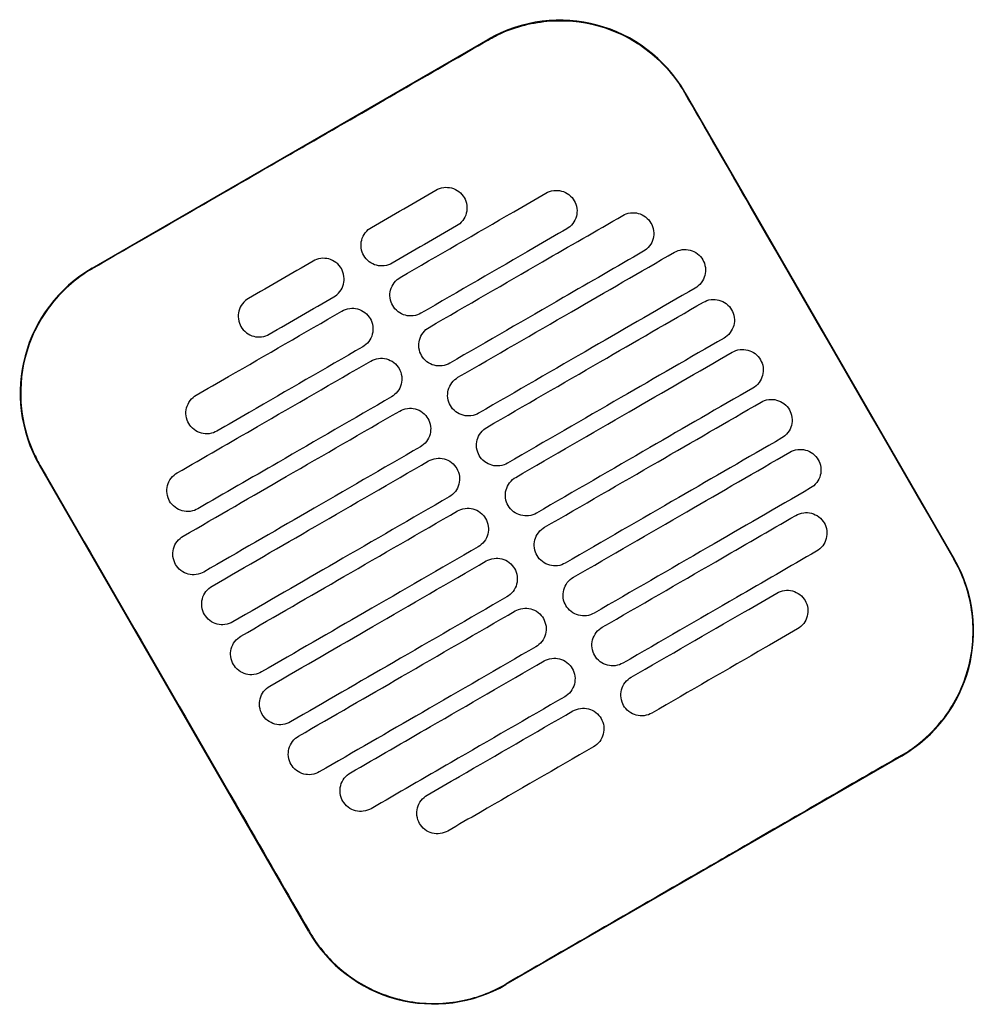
# Model space of a CAD drawing. Header units: metres. Extents: x 15.7 to 54.8, y -39.7 to 1.1.
# Tile 172 of 256: x 47.806 to 48.004, y -38.118 to -37.913. Entities that reach past the tile are written whole.
import ezdxf

# ---------------------------------------------------------------- set-up
doc = ezdxf.new("R2010")
doc.units = ezdxf.units.M
doc.header["$MEASUREMENT"] = 0
doc.layers.add('2D', color=252, linetype='Continuous')

# ---------------------------------------------------------------- blocks, each defined once
blk = doc.blocks.new('2D_QYOS_450')
at = {"layer": '2D'}
for p, q in [((0.50145, -1.16528), (0.58371, -1.11776)), ((0.6247, -1.12873), (0.68072, -1.22571)), ((0.54651, -1.30325), (0.49048, -1.20626)), ((0.66975, -1.2667), (0.58749, -1.31422))]:
    blk.add_line(p, q, dxfattribs=at)
for centre, start, end in [((0.59872, -1.14374), 30.0135, 120.0135), ((0.51646, -1.19126), 120.0135, 210.0135), ((0.65474, -1.24072), 300.0135, 30.0135), ((0.57248, -1.28824), 210.0135, 300.0135)]:
    blk.add_arc(centre, 0.03, start, end, dxfattribs=at)
for points, knots in [([(0.58377, -1.11786), (0.58443, -1.11748), (0.5851, -1.11712), (0.589, -1.11525), (0.59245, -1.11429), (0.59959, -1.11364), (0.60321, -1.11396), (0.61053, -1.11599), (0.61413, -1.11781), (0.62022, -1.12263), (0.62272, -1.12552), (0.6246, -1.12879)], [-8.20809, -8.20809, -8.20809, -8.20809, -7.978943, -7.978943, -6.912231, -6.912231, -5.830065, -5.830065, -4.632711, -4.632711, -3.498654, -3.498654, -3.498654, -3.498654]), ([(0.54264, -1.14163), (0.54427, -1.14069), (0.54589, -1.13975), (0.5614, -1.13079), (0.57279, -1.1242), (0.58377, -1.11786)], [-12.071476, -12.071476, -12.071476, -12.071476, -11.509189, -11.509189, -6.696301, -6.696301, -6.696301, -6.696301]), ([(0.6246, -1.12879), (0.62916, -1.13668), (0.63389, -1.14488), (0.65254, -1.17718), (0.66658, -1.20148), (0.68063, -1.22577)], [-3.18138, -3.18138, -3.18138, -3.18138, -2.673929, -2.673929, -1.133377, -1.133377, -1.133377, -1.133377]), ([(0.5655, -1.1672), (0.57337, -1.16266), (0.58123, -1.15811), (0.59134, -1.15228), (0.59358, -1.15098), (0.59581, -1.14969)], [0.699452, 0.699452, 0.699452, 0.699452, 3.425217, 3.425217, 4.200582, 4.200582, 4.200582, 4.200582]), ([(0.57293, -1.14905), (0.57335, -1.14881), (0.5739, -1.14859), (0.57508, -1.14844), (0.57563, -1.14848), (0.57671, -1.14876), (0.57723, -1.14901), (0.57819, -1.14974), (0.57855, -1.1502), (0.5788, -1.15063)], [-0.5513269, -0.5513269, -0.5513269, -0.5513269, -0.4030891, -0.4030891, -0.2776846, -0.2776846, -0.1471626, -0.1471626, 0, 0, 0, 0]), ([(0.59581, -1.14969), (0.59624, -1.14945), (0.59679, -1.14923), (0.59797, -1.14908), (0.59852, -1.14912), (0.5996, -1.1494), (0.60011, -1.14965), (0.60107, -1.15038), (0.60144, -1.15084), (0.60168, -1.15127)], [-0.5513875, -0.5513875, -0.5513875, -0.5513875, -0.4031047, -0.4031047, -0.2776919, -0.2776919, -0.1471638, -0.1471638, 0, 0, 0, 0]), ([(0.5788, -1.15063), (0.57904, -1.15105), (0.57926, -1.1516), (0.57941, -1.15279), (0.57937, -1.15334), (0.57909, -1.15442), (0.57884, -1.15494), (0.57811, -1.15589), (0.57765, -1.15625), (0.57723, -1.1565)], [-0.5553938, -0.5553938, -0.5553938, -0.5553938, -0.4045733, -0.4045733, -0.2782728, -0.2782728, -0.147221, -0.147221, 0, 0, 0, 0]), ([(0.60168, -1.15127), (0.60193, -1.15169), (0.60215, -1.15224), (0.6023, -1.15343), (0.60226, -1.15398), (0.60198, -1.15506), (0.60173, -1.15557), (0.601, -1.15653), (0.60054, -1.15689), (0.60012, -1.15714)], [-0.5553353, -0.5553353, -0.5553353, -0.5553353, -0.4045593, -0.4045593, -0.278267, -0.278267, -0.1472205, -0.1472205, 0, 0, 0, 0]), ([(0.5715, -1.17759), (0.57937, -1.17305), (0.58724, -1.1685), (0.60066, -1.16075), (0.60622, -1.15754), (0.61177, -1.15433)], [0.699452, 0.699452, 0.699452, 0.699452, 3.42526, 3.42526, 5.350619, 5.350619, 5.350619, 5.350619]), ([(0.61177, -1.15433), (0.6122, -1.15408), (0.61275, -1.15387), (0.61393, -1.15372), (0.61448, -1.15375), (0.61556, -1.15404), (0.61607, -1.15429), (0.61703, -1.15502), (0.6174, -1.15548), (0.61764, -1.1559)], [-0.5514248, -0.5514248, -0.5514248, -0.5514248, -0.4031161, -0.4031161, -0.2776965, -0.2776965, -0.1471644, -0.1471644, 0, 0, 0, 0]), ([(0.61764, -1.1559), (0.61789, -1.15633), (0.61811, -1.15688), (0.61826, -1.15807), (0.61822, -1.15862), (0.61794, -1.15969), (0.61769, -1.16021), (0.61696, -1.16117), (0.6165, -1.16153), (0.61608, -1.16178)], [-0.5553003, -0.5553003, -0.5553003, -0.5553003, -0.4045497, -0.4045497, -0.2782639, -0.2782639, -0.1472208, -0.1472208, 0, 0, 0, 0]), ([(0.55793, -1.16268), (0.55768, -1.16226), (0.55746, -1.16171), (0.55731, -1.16052), (0.55735, -1.15997), (0.55763, -1.15889), (0.55788, -1.15838), (0.55861, -1.15742), (0.55907, -1.15706), (0.5595, -1.15681)], [-0.5554178, -0.5554178, -0.5554178, -0.5554178, -0.4045751, -0.4045751, -0.2782741, -0.2782741, -0.1472211, -0.1472211, 0, 0, 0, 0]), ([(0.60012, -1.15714), (0.59788, -1.15843), (0.59564, -1.15972), (0.58553, -1.16556), (0.57767, -1.17011), (0.5698, -1.17465)], [2.649916, 2.649916, 2.649916, 2.649916, 3.425249, 3.425249, 6.151046, 6.151046, 6.151046, 6.151046]), ([(0.61608, -1.16178), (0.61052, -1.16499), (0.60496, -1.1682), (0.59154, -1.17595), (0.58367, -1.1805), (0.5758, -1.18504)], [1.499949, 1.499949, 1.499949, 1.499949, 3.425284, 3.425284, 6.151116, 6.151116, 6.151116, 6.151116]), ([(0.5775, -1.18798), (0.58537, -1.18344), (0.59324, -1.1789), (0.60825, -1.17022), (0.61539, -1.1661), (0.62254, -1.16197)], [0.699452, 0.699452, 0.699452, 0.699452, 3.425292, 3.425292, 5.900643, 5.900643, 5.900643, 5.900643]), ([(0.62254, -1.16197), (0.62296, -1.16172), (0.62351, -1.16151), (0.62469, -1.16136), (0.62525, -1.16139), (0.62632, -1.16168), (0.62684, -1.16193), (0.6278, -1.16266), (0.62816, -1.16312), (0.62841, -1.16354)], [-0.5514378, -0.5514378, -0.5514378, -0.5514378, -0.4031217, -0.4031217, -0.2776979, -0.2776979, -0.1471642, -0.1471642, 0, 0, 0, 0]), ([(0.55325, -1.16538), (0.55301, -1.16496), (0.55264, -1.1645), (0.55168, -1.16377), (0.55116, -1.16352), (0.55009, -1.16324), (0.54953, -1.1632), (0.54835, -1.16335), (0.54781, -1.16357), (0.54738, -1.16381)], [0, 0, 0, 0, 0.1471605, 0.1471605, 0.2776781, 0.2776781, 0.4030803, 0.4030803, 0.5512777, 0.5512777, 0.5512777, 0.5512777]), ([(0.5638, -1.16426), (0.56337, -1.1645), (0.56283, -1.16472), (0.56164, -1.16487), (0.56109, -1.16483), (0.56002, -1.16455), (0.5595, -1.1643), (0.55854, -1.16357), (0.55817, -1.16311), (0.55793, -1.16268)], [-0.5512937, -0.5512937, -0.5512937, -0.5512937, -0.403082, -0.403082, -0.27768, -0.27768, -0.1471612, -0.1471612, 0, 0, 0, 0]), ([(0.62841, -1.16354), (0.62865, -1.16397), (0.62887, -1.16452), (0.62902, -1.16571), (0.62898, -1.16626), (0.6287, -1.16733), (0.62845, -1.16785), (0.62772, -1.16881), (0.62727, -1.16917), (0.62684, -1.16942)], [-0.5552876, -0.5552876, -0.5552876, -0.5552876, -0.4045446, -0.4045446, -0.2782629, -0.2782629, -0.1472212, -0.1472212, 0, 0, 0, 0]), ([(0.50151, -1.16538), (0.50145, -1.16541), (0.50139, -1.16544), (0.49792, -1.16748), (0.49494, -1.17014), (0.49019, -1.17646), (0.48846, -1.18006), (0.4866, -1.18736), (0.48635, -1.19097), (0.48707, -1.19749), (0.48784, -1.20037), (0.48947, -1.20416), (0.49, -1.2052), (0.49058, -1.20621)], [8.273299, 8.273299, 8.273299, 8.273299, 8.293543, 8.293543, 9.48086, 9.48086, 10.665623, 10.665623, 11.74288, 11.74288, 12.632334, 12.632334, 12.981673, 12.981673, 12.981673, 12.981673]), ([(0.55168, -1.17126), (0.55211, -1.17101), (0.55257, -1.17065), (0.55329, -1.16969), (0.55355, -1.16917), (0.55383, -1.1681), (0.55386, -1.16755), (0.55372, -1.16636), (0.5535, -1.16581), (0.55325, -1.16538)], [0, 0, 0, 0, 0.1472222, 0.1472222, 0.2782773, 0.2782773, 0.4045795, 0.4045795, 0.5554397, 0.5554397, 0.5554397, 0.5554397]), ([(0.56393, -1.17307), (0.56369, -1.17265), (0.56347, -1.1721), (0.56332, -1.17091), (0.56335, -1.17036), (0.56364, -1.16929), (0.56389, -1.16877), (0.56462, -1.16781), (0.56507, -1.16745), (0.5655, -1.1672)], [-0.5553983, -0.5553983, -0.5553983, -0.5553983, -0.4045681, -0.4045681, -0.278271, -0.278271, -0.1472202, -0.1472202, 0, 0, 0, 0]), ([(0.62684, -1.16942), (0.6197, -1.17354), (0.61255, -1.17767), (0.59754, -1.18634), (0.58967, -1.19089), (0.5818, -1.19543)], [0.949973, 0.949973, 0.949973, 0.949973, 3.425307, 3.425307, 6.151164, 6.151164, 6.151164, 6.151164]), ([(0.53395, -1.17157), (0.53353, -1.17181), (0.53307, -1.17218), (0.53234, -1.17313), (0.53209, -1.17365), (0.53181, -1.17472), (0.53177, -1.17528), (0.53192, -1.17647), (0.53214, -1.17702), (0.53238, -1.17744)], [0, 0, 0, 0, 0.147223, 0.147223, 0.2782783, 0.2782783, 0.4045781, 0.4045781, 0.5554474, 0.5554474, 0.5554474, 0.5554474]), ([(0.58351, -1.19838), (0.59137, -1.19383), (0.59924, -1.18929), (0.61425, -1.18061), (0.6214, -1.17649), (0.62854, -1.17236)], [0.699452, 0.699452, 0.699452, 0.699452, 3.425313, 3.425313, 5.900643, 5.900643, 5.900643, 5.900643]), ([(0.62854, -1.17236), (0.62896, -1.17212), (0.62951, -1.1719), (0.63069, -1.17175), (0.63125, -1.17179), (0.63232, -1.17207), (0.63284, -1.17232), (0.6338, -1.17305), (0.63417, -1.17351), (0.63441, -1.17393)], [-0.5514274, -0.5514274, -0.5514274, -0.5514274, -0.4031209, -0.4031209, -0.2776962, -0.2776962, -0.1471634, -0.1471634, 0, 0, 0, 0]), ([(0.52307, -1.19171), (0.52531, -1.19042), (0.52754, -1.18913), (0.53765, -1.18329), (0.54552, -1.17875), (0.55338, -1.1742)], [2.649852, 2.649852, 2.649852, 2.649852, 3.425217, 3.425217, 6.150983, 6.150983, 6.150983, 6.150983]), ([(0.55338, -1.1742), (0.55381, -1.17396), (0.55436, -1.17374), (0.55554, -1.17359), (0.55609, -1.17363), (0.55717, -1.17391), (0.55768, -1.17416), (0.55864, -1.17489), (0.55901, -1.17535), (0.55925, -1.17578)], [-0.5512944, -0.5512944, -0.5512944, -0.5512944, -0.4030833, -0.4030833, -0.2776787, -0.2776787, -0.1471599, -0.1471599, 0, 0, 0, 0]), ([(0.5698, -1.17465), (0.56938, -1.17489), (0.56883, -1.17511), (0.56765, -1.17526), (0.56709, -1.17522), (0.56602, -1.17494), (0.5655, -1.17469), (0.56454, -1.17396), (0.56418, -1.1735), (0.56393, -1.17307)], [-0.5513071, -0.5513071, -0.5513071, -0.5513071, -0.4030846, -0.4030846, -0.2776802, -0.2776802, -0.1471604, -0.1471604, 0, 0, 0, 0]), ([(0.63441, -1.17393), (0.63466, -1.17436), (0.63488, -1.17491), (0.63502, -1.1761), (0.63499, -1.17665), (0.63471, -1.17772), (0.63445, -1.17824), (0.63373, -1.1792), (0.63327, -1.17956), (0.63284, -1.17981)], [-0.5552953, -0.5552953, -0.5552953, -0.5552953, -0.4045437, -0.4045437, -0.2782634, -0.2782634, -0.1472215, -0.1472215, 0, 0, 0, 0]), ([(0.55925, -1.17578), (0.5595, -1.1762), (0.55972, -1.17675), (0.55987, -1.17794), (0.55983, -1.17849), (0.55955, -1.17957), (0.5593, -1.18008), (0.55857, -1.18104), (0.55811, -1.1814), (0.55769, -1.18165)], [-0.5554159, -0.5554159, -0.5554159, -0.5554159, -0.4045716, -0.4045716, -0.2782736, -0.2782736, -0.1472211, -0.1472211, 0, 0, 0, 0]), ([(0.53238, -1.17744), (0.53263, -1.17786), (0.53299, -1.17832), (0.53395, -1.17906), (0.53447, -1.17931), (0.53555, -1.17959), (0.5361, -1.17963), (0.53728, -1.17948), (0.53783, -1.17926), (0.53825, -1.17902)], [0, 0, 0, 0, 0.1471602, 0.1471602, 0.2776775, 0.2776775, 0.4030818, 0.4030818, 0.5512681, 0.5512681, 0.5512681, 0.5512681]), ([(0.56993, -1.18347), (0.56969, -1.18304), (0.56947, -1.18249), (0.56932, -1.1813), (0.56936, -1.18075), (0.56964, -1.17968), (0.56989, -1.17916), (0.57062, -1.1782), (0.57108, -1.17784), (0.5715, -1.17759)], [-0.5553838, -0.5553838, -0.5553838, -0.5553838, -0.4045626, -0.4045626, -0.2782686, -0.2782686, -0.1472195, -0.1472195, 0, 0, 0, 0]), ([(0.63284, -1.17981), (0.6257, -1.18393), (0.61855, -1.18806), (0.60354, -1.19673), (0.59567, -1.20128), (0.58781, -1.20582)], [0.949998, 0.949998, 0.949998, 0.949998, 3.42532, 3.42532, 6.151189, 6.151189, 6.151189, 6.151189]), ([(0.55769, -1.18165), (0.54982, -1.18619), (0.54195, -1.19074), (0.53185, -1.19657), (0.52961, -1.19787), (0.52737, -1.19916)], [0.699452, 0.699452, 0.699452, 0.699452, 3.425249, 3.425249, 4.200582, 4.200582, 4.200582, 4.200582]), ([(0.58951, -1.20877), (0.59738, -1.20422), (0.60524, -1.19968), (0.62026, -1.191), (0.6274, -1.18688), (0.63454, -1.18275)], [0.699452, 0.699452, 0.699452, 0.699452, 3.425322, 3.425322, 5.900643, 5.900643, 5.900643, 5.900643]), ([(0.63454, -1.18275), (0.63497, -1.18251), (0.63552, -1.18229), (0.6367, -1.18214), (0.63725, -1.18218), (0.63833, -1.18246), (0.63884, -1.18271), (0.6398, -1.18344), (0.64017, -1.1839), (0.64041, -1.18433)], [-0.5514139, -0.5514139, -0.5514139, -0.5514139, -0.4031194, -0.4031194, -0.2776944, -0.2776944, -0.1471626, -0.1471626, 0, 0, 0, 0]), ([(0.51911, -1.20786), (0.52467, -1.20465), (0.53023, -1.20144), (0.54365, -1.19368), (0.55152, -1.18914), (0.55939, -1.18459)], [1.499901, 1.499901, 1.499901, 1.499901, 3.42526, 3.42526, 6.151068, 6.151068, 6.151068, 6.151068]), ([(0.55939, -1.18459), (0.55981, -1.18435), (0.56036, -1.18413), (0.56154, -1.18398), (0.56209, -1.18402), (0.56317, -1.1843), (0.56369, -1.18455), (0.56465, -1.18528), (0.56501, -1.18574), (0.56526, -1.18617)], [-0.5513075, -0.5513075, -0.5513075, -0.5513075, -0.4030857, -0.4030857, -0.2776792, -0.2776792, -0.1471593, -0.1471593, 0, 0, 0, 0]), ([(0.5758, -1.18504), (0.57538, -1.18529), (0.57483, -1.1855), (0.57365, -1.18565), (0.5731, -1.18562), (0.57202, -1.18533), (0.5715, -1.18508), (0.57054, -1.18435), (0.57018, -1.18389), (0.56993, -1.18347)], [-0.5513171, -0.5513171, -0.5513171, -0.5513171, -0.4030867, -0.4030867, -0.2776803, -0.2776803, -0.1471597, -0.1471597, 0, 0, 0, 0]), ([(0.64041, -1.18433), (0.64066, -1.18475), (0.64088, -1.1853), (0.64103, -1.18649), (0.64099, -1.18704), (0.64071, -1.18812), (0.64046, -1.18863), (0.63973, -1.18959), (0.63927, -1.18995), (0.63885, -1.1902)], [-0.5553076, -0.5553076, -0.5553076, -0.5553076, -0.4045445, -0.4045445, -0.2782646, -0.2782646, -0.1472219, -0.1472219, 0, 0, 0, 0]), ([(0.56526, -1.18617), (0.5655, -1.18659), (0.56572, -1.18714), (0.56587, -1.18833), (0.56583, -1.18888), (0.56555, -1.18996), (0.5653, -1.19047), (0.56457, -1.19143), (0.56411, -1.19179), (0.56369, -1.19204)], [-0.555397, -0.555397, -0.555397, -0.555397, -0.4045652, -0.4045652, -0.2782705, -0.2782705, -0.1472202, -0.1472202, 0, 0, 0, 0]), ([(0.57593, -1.19386), (0.57569, -1.19343), (0.57547, -1.19288), (0.57532, -1.19169), (0.57536, -1.19114), (0.57564, -1.19007), (0.57589, -1.18955), (0.57662, -1.1886), (0.57708, -1.18823), (0.5775, -1.18798)], [-0.5553742, -0.5553742, -0.5553742, -0.5553742, -0.4045587, -0.4045587, -0.278267, -0.278267, -0.1472191, -0.1472191, 0, 0, 0, 0]), ([(0.63885, -1.1902), (0.6317, -1.19432), (0.62456, -1.19845), (0.60954, -1.20712), (0.60168, -1.21167), (0.59381, -1.21621)], [0.950001, 0.950001, 0.950001, 0.950001, 3.425322, 3.425322, 6.151192, 6.151192, 6.151192, 6.151192]), ([(0.5215, -1.19758), (0.52126, -1.19716), (0.52104, -1.19661), (0.52089, -1.19542), (0.52092, -1.19487), (0.52121, -1.1938), (0.52146, -1.19328), (0.52219, -1.19232), (0.52264, -1.19196), (0.52307, -1.19171)], [-0.555418, -0.555418, -0.555418, -0.555418, -0.4045683, -0.4045683, -0.2782762, -0.2782762, -0.1472238, -0.1472238, 0, 0, 0, 0]), ([(0.56369, -1.19204), (0.55582, -1.19658), (0.54795, -1.20113), (0.53453, -1.20888), (0.52897, -1.21209), (0.52341, -1.2153)], [0.699452, 0.699452, 0.699452, 0.699452, 3.425284, 3.425284, 5.350619, 5.350619, 5.350619, 5.350619]), ([(0.59551, -1.21916), (0.60338, -1.21461), (0.61125, -1.21007), (0.62626, -1.2014), (0.6334, -1.19727), (0.64055, -1.19314)], [0.699452, 0.699452, 0.699452, 0.699452, 3.425321, 3.425321, 5.900643, 5.900643, 5.900643, 5.900643]), ([(0.64055, -1.19314), (0.64097, -1.1929), (0.64152, -1.19268), (0.6427, -1.19253), (0.64325, -1.19257), (0.64433, -1.19285), (0.64485, -1.1931), (0.64581, -1.19383), (0.64617, -1.19429), (0.64642, -1.19472)], [-0.551397, -0.551397, -0.551397, -0.551397, -0.4031173, -0.4031173, -0.2776925, -0.2776925, -0.1471621, -0.1471621, 0, 0, 0, 0]), ([(0.52035, -1.221), (0.5275, -1.21687), (0.53464, -1.21274), (0.54965, -1.20407), (0.55752, -1.19953), (0.56539, -1.19498)], [0.949941, 0.949941, 0.949941, 0.949941, 3.425292, 3.425292, 6.151132, 6.151132, 6.151132, 6.151132]), ([(0.56539, -1.19498), (0.56581, -1.19474), (0.56636, -1.19452), (0.56754, -1.19437), (0.56809, -1.19441), (0.56917, -1.19469), (0.56969, -1.19494), (0.57065, -1.19567), (0.57101, -1.19613), (0.57126, -1.19656)], [-0.5513173, -0.5513173, -0.5513173, -0.5513173, -0.4030875, -0.4030875, -0.2776797, -0.2776797, -0.147159, -0.147159, 0, 0, 0, 0]), ([(0.5818, -1.19543), (0.58138, -1.19568), (0.58083, -1.19589), (0.57965, -1.19604), (0.5791, -1.19601), (0.57802, -1.19572), (0.5775, -1.19547), (0.57655, -1.19474), (0.57618, -1.19428), (0.57593, -1.19386)], [-0.5513237, -0.5513237, -0.5513237, -0.5513237, -0.4030882, -0.4030882, -0.2776804, -0.2776804, -0.1471592, -0.1471592, 0, 0, 0, 0]), ([(0.64642, -1.19472), (0.64666, -1.19514), (0.64688, -1.19569), (0.64703, -1.19688), (0.64699, -1.19743), (0.64671, -1.19851), (0.64646, -1.19902), (0.64573, -1.19998), (0.64527, -1.20034), (0.64485, -1.20059)], [-0.5553245, -0.5553245, -0.5553245, -0.5553245, -0.4045471, -0.4045471, -0.2782667, -0.2782667, -0.1472226, -0.1472226, 0, 0, 0, 0]), ([(0.57126, -1.19656), (0.5715, -1.19698), (0.57172, -1.19753), (0.57187, -1.19872), (0.57183, -1.19927), (0.57155, -1.20035), (0.5713, -1.20086), (0.57057, -1.20182), (0.57012, -1.20218), (0.56969, -1.20243)], [-0.555383, -0.555383, -0.555383, -0.555383, -0.4045604, -0.4045604, -0.2782682, -0.2782682, -0.1472195, -0.1472195, 0, 0, 0, 0]), ([(0.52737, -1.19916), (0.52695, -1.1994), (0.5264, -1.19962), (0.52522, -1.19977), (0.52466, -1.19973), (0.52359, -1.19945), (0.52307, -1.1992), (0.52211, -1.19847), (0.52175, -1.19801), (0.5215, -1.19758)], [-0.5513007, -0.5513007, -0.5513007, -0.5513007, -0.4030941, -0.4030941, -0.2776814, -0.2776814, -0.1471603, -0.1471603, 0, 0, 0, 0]), ([(0.58194, -1.20425), (0.58169, -1.20383), (0.58147, -1.20327), (0.58132, -1.20209), (0.58136, -1.20153), (0.58164, -1.20046), (0.58189, -1.19994), (0.58262, -1.19899), (0.58308, -1.19862), (0.58351, -1.19838)], [-0.5553693, -0.5553693, -0.5553693, -0.5553693, -0.4045566, -0.4045566, -0.2782661, -0.2782661, -0.1472189, -0.1472189, 0, 0, 0, 0]), ([(0.64485, -1.20059), (0.6377, -1.20472), (0.63056, -1.20884), (0.61555, -1.21751), (0.60768, -1.22206), (0.59981, -1.2266)], [0.949982, 0.949982, 0.949982, 0.949982, 3.425312, 3.425312, 6.151173, 6.151173, 6.151173, 6.151173]), ([(0.56969, -1.20243), (0.56182, -1.20697), (0.55396, -1.21152), (0.53894, -1.22019), (0.5318, -1.22432), (0.52465, -1.22845)], [0.699452, 0.699452, 0.699452, 0.699452, 3.425308, 3.425308, 5.900643, 5.900643, 5.900643, 5.900643]), ([(0.64655, -1.20353), (0.64697, -1.20329), (0.64752, -1.20307), (0.6487, -1.20292), (0.64925, -1.20296), (0.65033, -1.20324), (0.65085, -1.20349), (0.65181, -1.20422), (0.65217, -1.20468), (0.65242, -1.20511)], [-0.551377, -0.551377, -0.551377, -0.551377, -0.4031143, -0.4031143, -0.2776905, -0.2776905, -0.1471617, -0.1471617, 0, 0, 0, 0]), ([(0.52636, -1.23139), (0.5335, -1.22726), (0.54064, -1.22314), (0.55566, -1.21446), (0.56352, -1.20992), (0.57139, -1.20537)], [0.949982, 0.949982, 0.949982, 0.949982, 3.425312, 3.425312, 6.151173, 6.151173, 6.151173, 6.151173]), ([(0.57139, -1.20537), (0.57181, -1.20513), (0.57236, -1.20491), (0.57354, -1.20476), (0.5741, -1.2048), (0.57517, -1.20508), (0.57569, -1.20533), (0.57665, -1.20606), (0.57702, -1.20652), (0.57726, -1.20695)], [-0.5513238, -0.5513238, -0.5513238, -0.5513238, -0.4030887, -0.4030887, -0.27768, -0.27768, -0.1471588, -0.1471588, 0, 0, 0, 0]), ([(0.58781, -1.20582), (0.58738, -1.20607), (0.58684, -1.20628), (0.58565, -1.20643), (0.5851, -1.2064), (0.58403, -1.20612), (0.58351, -1.20586), (0.58255, -1.20513), (0.58218, -1.20467), (0.58194, -1.20425)], [-0.551327, -0.551327, -0.551327, -0.551327, -0.403089, -0.403089, -0.2776804, -0.2776804, -0.1471589, -0.1471589, 0, 0, 0, 0]), ([(0.60151, -1.22955), (0.60938, -1.225), (0.61725, -1.22046), (0.63226, -1.21179), (0.6394, -1.20766), (0.64655, -1.20353)], [0.699452, 0.699452, 0.699452, 0.699452, 3.425308, 3.425308, 5.900643, 5.900643, 5.900643, 5.900643]), ([(0.65242, -1.20511), (0.65266, -1.20553), (0.65288, -1.20608), (0.65303, -1.20727), (0.65299, -1.20782), (0.65271, -1.2089), (0.65246, -1.20941), (0.65173, -1.21037), (0.65128, -1.21073), (0.65085, -1.21098)], [-0.5553462, -0.5553462, -0.5553462, -0.5553462, -0.4045514, -0.4045514, -0.2782696, -0.2782696, -0.1472236, -0.1472236, 0, 0, 0, 0]), ([(0.49058, -1.20621), (0.50462, -1.2305), (0.51866, -1.25479), (0.53733, -1.28712), (0.54196, -1.29516), (0.5466, -1.30319)], [1.133412, 1.133412, 1.133412, 1.133412, 2.681586, 2.681586, 3.193366, 3.193366, 3.193366, 3.193366]), ([(0.57726, -1.20695), (0.57751, -1.20737), (0.57773, -1.20792), (0.57787, -1.20911), (0.57784, -1.20966), (0.57756, -1.21074), (0.5773, -1.21126), (0.57658, -1.21221), (0.57612, -1.21257), (0.57569, -1.21282)], [-0.5553737, -0.5553737, -0.5553737, -0.5553737, -0.4045574, -0.4045574, -0.2782667, -0.2782667, -0.1472191, -0.1472191, 0, 0, 0, 0]), ([(0.51754, -1.21373), (0.5173, -1.21331), (0.51708, -1.21275), (0.51693, -1.21157), (0.51697, -1.21101), (0.51725, -1.20994), (0.5175, -1.20942), (0.51823, -1.20847), (0.51869, -1.2081), (0.51911, -1.20786)], [-0.55538, -0.55538, -0.55538, -0.55538, -0.4045589, -0.4045589, -0.278273, -0.278273, -0.147224, -0.147224, 0, 0, 0, 0]), ([(0.58794, -1.21464), (0.5877, -1.21422), (0.58748, -1.21366), (0.58733, -1.21248), (0.58736, -1.21192), (0.58765, -1.21085), (0.5879, -1.21033), (0.58863, -1.20938), (0.58908, -1.20901), (0.58951, -1.20877)], [-0.5553691, -0.5553691, -0.5553691, -0.5553691, -0.4045561, -0.4045561, -0.278266, -0.278266, -0.1472189, -0.1472189, 0, 0, 0, 0]), ([(0.65085, -1.21098), (0.64371, -1.21511), (0.63656, -1.21923), (0.62155, -1.22791), (0.61368, -1.23245), (0.60581, -1.237)], [0.949941, 0.949941, 0.949941, 0.949941, 3.425291, 3.425291, 6.151132, 6.151132, 6.151132, 6.151132]), ([(0.52341, -1.2153), (0.52299, -1.21555), (0.52244, -1.21576), (0.52126, -1.21591), (0.52071, -1.21588), (0.51963, -1.2156), (0.51911, -1.21534), (0.51816, -1.21461), (0.51779, -1.21415), (0.51754, -1.21373)], [-0.551342, -0.551342, -0.551342, -0.551342, -0.4031061, -0.4031061, -0.2776864, -0.2776864, -0.147161, -0.147161, 0, 0, 0, 0]), ([(0.57569, -1.21282), (0.56783, -1.21736), (0.55996, -1.22191), (0.54495, -1.23058), (0.5378, -1.23471), (0.53066, -1.23884)], [0.699452, 0.699452, 0.699452, 0.699452, 3.425321, 3.425321, 5.900643, 5.900643, 5.900643, 5.900643]), ([(0.53236, -1.24178), (0.5395, -1.23765), (0.54665, -1.23353), (0.56166, -1.22485), (0.56953, -1.22031), (0.57739, -1.21576)], [0.950001, 0.950001, 0.950001, 0.950001, 3.425322, 3.425322, 6.151192, 6.151192, 6.151192, 6.151192]), ([(0.57739, -1.21576), (0.57782, -1.21552), (0.57837, -1.2153), (0.57955, -1.21515), (0.5801, -1.21519), (0.58118, -1.21547), (0.58169, -1.21572), (0.58265, -1.21645), (0.58302, -1.21691), (0.58326, -1.21734)], [-0.551327, -0.551327, -0.551327, -0.551327, -0.4030892, -0.4030892, -0.2776802, -0.2776802, -0.1471588, -0.1471588, 0, 0, 0, 0]), ([(0.59381, -1.21621), (0.59339, -1.21646), (0.59284, -1.21668), (0.59166, -1.21682), (0.5911, -1.21679), (0.59003, -1.21651), (0.58951, -1.21625), (0.58855, -1.21552), (0.58819, -1.21506), (0.58794, -1.21464)], [-0.551327, -0.551327, -0.551327, -0.551327, -0.4030892, -0.4030892, -0.2776802, -0.2776802, -0.1471588, -0.1471588, 0, 0, 0, 0]), ([(0.58326, -1.21734), (0.58351, -1.21776), (0.58373, -1.21831), (0.58388, -1.2195), (0.58384, -1.22005), (0.58356, -1.22113), (0.58331, -1.22165), (0.58258, -1.2226), (0.58212, -1.22297), (0.5817, -1.22321)], [-0.5553691, -0.5553691, -0.5553691, -0.5553691, -0.4045561, -0.4045561, -0.278266, -0.278266, -0.1472189, -0.1472189, 0, 0, 0, 0]), ([(0.60751, -1.23994), (0.61538, -1.23539), (0.62325, -1.23085), (0.63668, -1.22309), (0.64223, -1.21988), (0.64779, -1.21667)], [0.699452, 0.699452, 0.699452, 0.699452, 3.425284, 3.425284, 5.350619, 5.350619, 5.350619, 5.350619]), ([(0.64779, -1.21667), (0.64821, -1.21643), (0.64876, -1.21621), (0.64994, -1.21606), (0.65049, -1.2161), (0.65157, -1.21638), (0.65209, -1.21663), (0.65305, -1.21737), (0.65341, -1.21782), (0.65366, -1.21825)], [-0.5513421, -0.5513421, -0.5513421, -0.5513421, -0.4031061, -0.4031061, -0.2776864, -0.2776864, -0.147161, -0.147161, 0, 0, 0, 0]), ([(0.59394, -1.22503), (0.5937, -1.22461), (0.59348, -1.22406), (0.59333, -1.22287), (0.59337, -1.22231), (0.59365, -1.22124), (0.5939, -1.22072), (0.59463, -1.21977), (0.59509, -1.2194), (0.59551, -1.21916)], [-0.5553737, -0.5553737, -0.5553737, -0.5553737, -0.4045574, -0.4045574, -0.2782667, -0.2782667, -0.1472191, -0.1472191, 0, 0, 0, 0]), ([(0.65366, -1.21825), (0.6539, -1.21867), (0.65412, -1.21922), (0.65427, -1.22041), (0.65423, -1.22096), (0.65395, -1.22204), (0.6537, -1.22256), (0.65297, -1.22351), (0.65252, -1.22388), (0.65209, -1.22412)], [-0.5553798, -0.5553798, -0.5553798, -0.5553798, -0.4045588, -0.4045588, -0.278273, -0.278273, -0.147224, -0.147224, 0, 0, 0, 0]), ([(0.51878, -1.22687), (0.51854, -1.22645), (0.51832, -1.2259), (0.51817, -1.22471), (0.51821, -1.22415), (0.51849, -1.22308), (0.51874, -1.22256), (0.51947, -1.22161), (0.51993, -1.22124), (0.52035, -1.221)], [-0.5553464, -0.5553464, -0.5553464, -0.5553464, -0.4045515, -0.4045515, -0.2782697, -0.2782697, -0.1472236, -0.1472236, 0, 0, 0, 0]), ([(0.5817, -1.22321), (0.57383, -1.22776), (0.56596, -1.2323), (0.55095, -1.24097), (0.5438, -1.2451), (0.53666, -1.24923)], [0.699452, 0.699452, 0.699452, 0.699452, 3.425322, 3.425322, 5.900643, 5.900643, 5.900643, 5.900643]), ([(0.5834, -1.22615), (0.58382, -1.22591), (0.58437, -1.22569), (0.58555, -1.22554), (0.5861, -1.22558), (0.58718, -1.22586), (0.5877, -1.22611), (0.58866, -1.22685), (0.58902, -1.22731), (0.58927, -1.22773)], [-0.5513269, -0.5513269, -0.5513269, -0.5513269, -0.403089, -0.403089, -0.2776804, -0.2776804, -0.1471589, -0.1471589, 0, 0, 0, 0]), ([(0.59981, -1.2266), (0.59939, -1.22685), (0.59884, -1.22707), (0.59766, -1.22721), (0.59711, -1.22718), (0.59603, -1.2269), (0.59551, -1.22664), (0.59455, -1.22591), (0.59419, -1.22545), (0.59394, -1.22503)], [-0.5513238, -0.5513238, -0.5513238, -0.5513238, -0.4030887, -0.4030887, -0.27768, -0.27768, -0.1471588, -0.1471588, 0, 0, 0, 0]), ([(0.65209, -1.22412), (0.64653, -1.22733), (0.64098, -1.23054), (0.62755, -1.2383), (0.61968, -1.24284), (0.61182, -1.24739)], [1.499901, 1.499901, 1.499901, 1.499901, 3.42526, 3.42526, 6.151068, 6.151068, 6.151068, 6.151068]), ([(0.66969, -1.2666), (0.67097, -1.26586), (0.6722, -1.26503), (0.67535, -1.26252), (0.67713, -1.26069), (0.67866, -1.25866), (0.68096, -1.25559), (0.68264, -1.25212), (0.68461, -1.24473), (0.68488, -1.24088), (0.68395, -1.23326), (0.68274, -1.22955), (0.68078, -1.22604), (0.6807, -1.2259), (0.68063, -1.22577)], [17.619777, 17.619777, 17.619777, 17.619777, 18.064718, 18.064718, 18.827754, 18.827754, 18.827754, 19.97637, 19.97637, 21.122539, 21.122539, 22.281306, 22.281306, 22.328075, 22.328075, 22.328075, 22.328075]), ([(0.52465, -1.22845), (0.52423, -1.22869), (0.52368, -1.22891), (0.5225, -1.22906), (0.52195, -1.22902), (0.52087, -1.22874), (0.52035, -1.22849), (0.5194, -1.22775), (0.51903, -1.22729), (0.51878, -1.22687)], [-0.5513769, -0.5513769, -0.5513769, -0.5513769, -0.4031143, -0.4031143, -0.2776905, -0.2776905, -0.1471617, -0.1471617, 0, 0, 0, 0]), ([(0.53836, -1.25217), (0.5455, -1.24804), (0.55265, -1.24392), (0.56766, -1.23524), (0.57553, -1.2307), (0.5834, -1.22615)], [0.949998, 0.949998, 0.949998, 0.949998, 3.42532, 3.42532, 6.151189, 6.151189, 6.151189, 6.151189]), ([(0.58927, -1.22773), (0.58951, -1.22815), (0.58973, -1.2287), (0.58988, -1.22989), (0.58984, -1.23045), (0.58956, -1.23152), (0.58931, -1.23204), (0.58858, -1.23299), (0.58812, -1.23336), (0.5877, -1.2336)], [-0.5553693, -0.5553693, -0.5553693, -0.5553693, -0.4045566, -0.4045566, -0.2782661, -0.2782661, -0.1472189, -0.1472189, 0, 0, 0, 0]), ([(0.59994, -1.23542), (0.5997, -1.235), (0.59948, -1.23445), (0.59933, -1.23326), (0.59937, -1.2327), (0.59965, -1.23163), (0.5999, -1.23111), (0.60063, -1.23016), (0.60109, -1.22979), (0.60151, -1.22955)], [-0.555383, -0.555383, -0.555383, -0.555383, -0.4045605, -0.4045605, -0.2782682, -0.2782682, -0.1472195, -0.1472195, 0, 0, 0, 0]), ([(0.52479, -1.23726), (0.52454, -1.23684), (0.52432, -1.23629), (0.52417, -1.2351), (0.52421, -1.23455), (0.52449, -1.23347), (0.52474, -1.23295), (0.52547, -1.232), (0.52593, -1.23163), (0.52636, -1.23139)], [-0.5553248, -0.5553248, -0.5553248, -0.5553248, -0.4045472, -0.4045472, -0.2782668, -0.2782668, -0.1472227, -0.1472227, 0, 0, 0, 0]), ([(0.5877, -1.2336), (0.57983, -1.23815), (0.57196, -1.24269), (0.55695, -1.25136), (0.54981, -1.25549), (0.54266, -1.25962)], [0.699452, 0.699452, 0.699452, 0.699452, 3.425313, 3.425313, 5.900643, 5.900643, 5.900643, 5.900643]), ([(0.61352, -1.25033), (0.62138, -1.24579), (0.62925, -1.24124), (0.63936, -1.2354), (0.6416, -1.23411), (0.64383, -1.23282)], [0.699452, 0.699452, 0.699452, 0.699452, 3.425249, 3.425249, 4.200582, 4.200582, 4.200582, 4.200582]), ([(0.64383, -1.23282), (0.64426, -1.23257), (0.6448, -1.23236), (0.64599, -1.23221), (0.64654, -1.23224), (0.64761, -1.23252), (0.64813, -1.23278), (0.64909, -1.23351), (0.64946, -1.23397), (0.6497, -1.23439)], [-0.5513007, -0.5513007, -0.5513007, -0.5513007, -0.4030941, -0.4030941, -0.2776814, -0.2776814, -0.1471603, -0.1471603, 0, 0, 0, 0]), ([(0.5894, -1.23655), (0.58982, -1.2363), (0.59037, -1.23608), (0.59155, -1.23594), (0.5921, -1.23597), (0.59318, -1.23625), (0.5937, -1.23651), (0.59466, -1.23724), (0.59502, -1.2377), (0.59527, -1.23812)], [-0.5513236, -0.5513236, -0.5513236, -0.5513236, -0.4030881, -0.4030881, -0.2776804, -0.2776804, -0.1471592, -0.1471592, 0, 0, 0, 0]), ([(0.60581, -1.237), (0.60539, -1.23724), (0.60484, -1.23746), (0.60366, -1.23761), (0.60311, -1.23757), (0.60203, -1.23729), (0.60151, -1.23704), (0.60056, -1.2363), (0.60019, -1.23584), (0.59994, -1.23542)], [-0.5513173, -0.5513173, -0.5513173, -0.5513173, -0.4030875, -0.4030875, -0.2776797, -0.2776797, -0.147159, -0.147159, 0, 0, 0, 0]), ([(0.6497, -1.23439), (0.64995, -1.23482), (0.65017, -1.23537), (0.65032, -1.23656), (0.65028, -1.23711), (0.65, -1.23818), (0.64975, -1.2387), (0.64902, -1.23965), (0.64856, -1.24002), (0.64814, -1.24026)], [-0.5554179, -0.5554179, -0.5554179, -0.5554179, -0.4045683, -0.4045683, -0.2782761, -0.2782761, -0.1472238, -0.1472238, 0, 0, 0, 0]), ([(0.53066, -1.23884), (0.53023, -1.23908), (0.52969, -1.2393), (0.5285, -1.23945), (0.52795, -1.23941), (0.52688, -1.23913), (0.52636, -1.23888), (0.5254, -1.23815), (0.52503, -1.23769), (0.52479, -1.23726)], [-0.5513969, -0.5513969, -0.5513969, -0.5513969, -0.4031172, -0.4031172, -0.2776925, -0.2776925, -0.1471621, -0.1471621, 0, 0, 0, 0]), ([(0.54436, -1.26256), (0.55151, -1.25843), (0.55865, -1.25431), (0.57366, -1.24564), (0.58153, -1.24109), (0.5894, -1.23655)], [0.949972, 0.949972, 0.949972, 0.949972, 3.425307, 3.425307, 6.151164, 6.151164, 6.151164, 6.151164]), ([(0.59527, -1.23812), (0.59551, -1.23854), (0.59573, -1.23909), (0.59588, -1.24028), (0.59584, -1.24084), (0.59556, -1.24191), (0.59531, -1.24243), (0.59458, -1.24338), (0.59413, -1.24375), (0.5937, -1.24399)], [-0.5553742, -0.5553742, -0.5553742, -0.5553742, -0.4045587, -0.4045587, -0.278267, -0.278267, -0.1472191, -0.1472191, 0, 0, 0, 0]), ([(0.60595, -1.24581), (0.6057, -1.24539), (0.60548, -1.24484), (0.60533, -1.24365), (0.60537, -1.2431), (0.60565, -1.24202), (0.6059, -1.2415), (0.60663, -1.24055), (0.60709, -1.24018), (0.60751, -1.23994)], [-0.5553971, -0.5553971, -0.5553971, -0.5553971, -0.4045652, -0.4045652, -0.2782705, -0.2782705, -0.1472202, -0.1472202, 0, 0, 0, 0]), ([(0.64814, -1.24026), (0.6459, -1.24156), (0.64366, -1.24285), (0.63355, -1.24869), (0.62569, -1.25323), (0.61782, -1.25778)], [2.649852, 2.649852, 2.649852, 2.649852, 3.425217, 3.425217, 6.150982, 6.150982, 6.150982, 6.150982]), ([(0.53079, -1.24765), (0.53055, -1.24723), (0.53033, -1.24668), (0.53018, -1.24549), (0.53021, -1.24494), (0.5305, -1.24386), (0.53075, -1.24335), (0.53148, -1.24239), (0.53193, -1.24203), (0.53236, -1.24178)], [-0.5553078, -0.5553078, -0.5553078, -0.5553078, -0.4045446, -0.4045446, -0.2782647, -0.2782647, -0.147222, -0.147222, 0, 0, 0, 0]), ([(0.5937, -1.24399), (0.58583, -1.24854), (0.57797, -1.25308), (0.56295, -1.26175), (0.55581, -1.26588), (0.54866, -1.27001)], [0.699452, 0.699452, 0.699452, 0.699452, 3.425292, 3.425292, 5.900643, 5.900643, 5.900643, 5.900643]), ([(0.5954, -1.24694), (0.59582, -1.24669), (0.59637, -1.24648), (0.59755, -1.24633), (0.59811, -1.24636), (0.59918, -1.24664), (0.5997, -1.2469), (0.60066, -1.24763), (0.60103, -1.24809), (0.60127, -1.24851)], [-0.551317, -0.551317, -0.551317, -0.551317, -0.4030867, -0.4030867, -0.2776803, -0.2776803, -0.1471597, -0.1471597, 0, 0, 0, 0]), ([(0.61182, -1.24739), (0.61139, -1.24763), (0.61085, -1.24785), (0.60966, -1.248), (0.60911, -1.24796), (0.60804, -1.24768), (0.60752, -1.24743), (0.60656, -1.2467), (0.60619, -1.24624), (0.60595, -1.24581)], [-0.5513075, -0.5513075, -0.5513075, -0.5513075, -0.4030857, -0.4030857, -0.2776792, -0.2776792, -0.1471593, -0.1471593, 0, 0, 0, 0]), ([(0.53666, -1.24923), (0.53624, -1.24947), (0.53569, -1.24969), (0.53451, -1.24984), (0.53395, -1.2498), (0.53288, -1.24952), (0.53236, -1.24927), (0.5314, -1.24854), (0.53104, -1.24808), (0.53079, -1.24765)], [-0.5514137, -0.5514137, -0.5514137, -0.5514137, -0.4031194, -0.4031194, -0.2776944, -0.2776944, -0.1471627, -0.1471627, 0, 0, 0, 0]), ([(0.55513, -1.2702), (0.56068, -1.26699), (0.56624, -1.26378), (0.57967, -1.25603), (0.58753, -1.25148), (0.5954, -1.24694)], [1.499949, 1.499949, 1.499949, 1.499949, 3.425284, 3.425284, 6.151116, 6.151116, 6.151116, 6.151116]), ([(0.60127, -1.24851), (0.60152, -1.24893), (0.60173, -1.24949), (0.60188, -1.25067), (0.60185, -1.25123), (0.60157, -1.2523), (0.60131, -1.25282), (0.60059, -1.25377), (0.60013, -1.25414), (0.5997, -1.25438)], [-0.5553839, -0.5553839, -0.5553839, -0.5553839, -0.4045626, -0.4045626, -0.2782686, -0.2782686, -0.1472195, -0.1472195, 0, 0, 0, 0]), ([(0.61195, -1.2562), (0.61171, -1.25578), (0.61149, -1.25523), (0.61134, -1.25404), (0.61137, -1.25349), (0.61165, -1.25241), (0.61191, -1.2519), (0.61263, -1.25094), (0.61309, -1.25058), (0.61352, -1.25033)], [-0.555416, -0.555416, -0.555416, -0.555416, -0.4045716, -0.4045716, -0.2782736, -0.2782736, -0.1472211, -0.1472211, 0, 0, 0, 0]), ([(0.53679, -1.25804), (0.53655, -1.25762), (0.53633, -1.25707), (0.53618, -1.25588), (0.53622, -1.25533), (0.5365, -1.25425), (0.53675, -1.25374), (0.53748, -1.25278), (0.53794, -1.25242), (0.53836, -1.25217)], [-0.5552955, -0.5552955, -0.5552955, -0.5552955, -0.4045438, -0.4045438, -0.2782634, -0.2782634, -0.1472215, -0.1472215, 0, 0, 0, 0]), ([(0.5997, -1.25438), (0.59184, -1.25893), (0.58397, -1.26347), (0.57054, -1.27123), (0.56499, -1.27444), (0.55943, -1.27765)], [0.699452, 0.699452, 0.699452, 0.699452, 3.42526, 3.42526, 5.350619, 5.350619, 5.350619, 5.350619]), ([(0.6014, -1.25733), (0.60183, -1.25708), (0.60238, -1.25687), (0.60356, -1.25672), (0.60411, -1.25675), (0.60519, -1.25703), (0.6057, -1.25729), (0.60666, -1.25802), (0.60703, -1.25848), (0.60727, -1.2589)], [-0.551307, -0.551307, -0.551307, -0.551307, -0.4030846, -0.4030846, -0.2776802, -0.2776802, -0.1471604, -0.1471604, 0, 0, 0, 0]), ([(0.61782, -1.25778), (0.6174, -1.25802), (0.61685, -1.25824), (0.61567, -1.25839), (0.61511, -1.25835), (0.61404, -1.25807), (0.61352, -1.25782), (0.61256, -1.25709), (0.61219, -1.25663), (0.61195, -1.2562)], [-0.5512944, -0.5512944, -0.5512944, -0.5512944, -0.4030833, -0.4030833, -0.2776787, -0.2776787, -0.1471599, -0.1471599, 0, 0, 0, 0]), ([(0.54266, -1.25962), (0.54224, -1.25986), (0.54169, -1.26008), (0.54051, -1.26023), (0.53996, -1.26019), (0.53888, -1.25991), (0.53836, -1.25966), (0.5374, -1.25893), (0.53704, -1.25847), (0.53679, -1.25804)], [-0.5514273, -0.5514273, -0.5514273, -0.5514273, -0.4031209, -0.4031209, -0.2776962, -0.2776962, -0.1471634, -0.1471634, 0, 0, 0, 0]), ([(0.57109, -1.27484), (0.57333, -1.27355), (0.57556, -1.27225), (0.58567, -1.26642), (0.59354, -1.26187), (0.6014, -1.25733)], [2.649916, 2.649916, 2.649916, 2.649916, 3.425249, 3.425249, 6.151046, 6.151046, 6.151046, 6.151046]), ([(0.60727, -1.2589), (0.60752, -1.25933), (0.60774, -1.25988), (0.60789, -1.26107), (0.60785, -1.26162), (0.60757, -1.26269), (0.60732, -1.26321), (0.60659, -1.26416), (0.60613, -1.26453), (0.60571, -1.26477)], [-0.5553984, -0.5553984, -0.5553984, -0.5553984, -0.4045681, -0.4045681, -0.278271, -0.278271, -0.1472202, -0.1472202, 0, 0, 0, 0]), ([(0.54279, -1.26843), (0.54255, -1.26801), (0.54233, -1.26746), (0.54218, -1.26627), (0.54222, -1.26572), (0.5425, -1.26464), (0.54275, -1.26413), (0.54348, -1.26317), (0.54394, -1.26281), (0.54436, -1.26256)], [-0.5552879, -0.5552879, -0.5552879, -0.5552879, -0.4045447, -0.4045447, -0.2782629, -0.2782629, -0.1472212, -0.1472212, 0, 0, 0, 0]), ([(0.60571, -1.26477), (0.59784, -1.26932), (0.58997, -1.27386), (0.57987, -1.2797), (0.57763, -1.28099), (0.57539, -1.28229)], [0.699452, 0.699452, 0.699452, 0.699452, 3.425217, 3.425217, 4.200582, 4.200582, 4.200582, 4.200582]), ([(0.66969, -1.2666), (0.6591, -1.27272), (0.64807, -1.27908), (0.6326, -1.28802), (0.63056, -1.28919), (0.62856, -1.29035)], [-21.78268, -21.78268, -21.78268, -21.78268, -17.142885, -17.142885, -16.423665, -16.423665, -16.423665, -16.423665]), ([(0.54866, -1.27001), (0.54824, -1.27025), (0.54769, -1.27047), (0.54651, -1.27062), (0.54596, -1.27058), (0.54488, -1.2703), (0.54436, -1.27005), (0.54341, -1.26932), (0.54304, -1.26886), (0.54279, -1.26843)], [-0.5514376, -0.5514376, -0.5514376, -0.5514376, -0.4031217, -0.4031217, -0.2776979, -0.2776979, -0.1471642, -0.1471642, 0, 0, 0, 0]), ([(0.55356, -1.27607), (0.55332, -1.27565), (0.5531, -1.2751), (0.55295, -1.27391), (0.55298, -1.27336), (0.55326, -1.27228), (0.55352, -1.27177), (0.55425, -1.27081), (0.5547, -1.27045), (0.55513, -1.2702)], [-0.5553006, -0.5553006, -0.5553006, -0.5553006, -0.4045498, -0.4045498, -0.2782639, -0.2782639, -0.1472208, -0.1472208, 0, 0, 0, 0]), ([(0.56952, -1.28071), (0.56928, -1.28029), (0.56906, -1.27974), (0.56891, -1.27855), (0.56894, -1.278), (0.56923, -1.27692), (0.56948, -1.27641), (0.57021, -1.27545), (0.57066, -1.27509), (0.57109, -1.27484)], [-0.5553355, -0.5553355, -0.5553355, -0.5553355, -0.4045594, -0.4045594, -0.278267, -0.278267, -0.1472206, -0.1472206, 0, 0, 0, 0]), ([(0.55943, -1.27765), (0.55901, -1.27789), (0.55846, -1.27811), (0.55728, -1.27826), (0.55672, -1.27822), (0.55565, -1.27794), (0.55513, -1.27769), (0.55417, -1.27696), (0.55381, -1.2765), (0.55356, -1.27607)], [-0.5514247, -0.5514247, -0.5514247, -0.5514247, -0.4031161, -0.4031161, -0.2776965, -0.2776965, -0.1471644, -0.1471644, 0, 0, 0, 0]), ([(0.57539, -1.28229), (0.57497, -1.28253), (0.57442, -1.28275), (0.57324, -1.2829), (0.57268, -1.28286), (0.57161, -1.28258), (0.57109, -1.28233), (0.57013, -1.2816), (0.56977, -1.28114), (0.56952, -1.28071)], [-0.5513873, -0.5513873, -0.5513873, -0.5513873, -0.4031046, -0.4031046, -0.2776919, -0.2776919, -0.1471638, -0.1471638, 0, 0, 0, 0]), ([(0.5466, -1.30319), (0.5474, -1.30458), (0.54831, -1.3059), (0.55126, -1.30951), (0.55353, -1.31156), (0.55932, -1.31536), (0.56295, -1.31684), (0.57039, -1.31829), (0.57413, -1.31832), (0.58118, -1.31705), (0.58444, -1.31585), (0.58743, -1.31412)], [12.978915, 12.978915, 12.978915, 12.978915, 13.461173, 13.461173, 14.374287, 14.374287, 15.53872, 15.53872, 16.650066, 16.650066, 17.687358, 17.687358, 17.687358, 17.687358])]:
    blk.add_open_spline(points, degree=3, knots=knots, dxfattribs=at)
for points in [[(0.54264, -1.14163), (0.52893, -1.14955), (0.51522, -1.15746), (0.50151, -1.16538)], [(0.5595, -1.15681), (0.56397, -1.15423), (0.56845, -1.15164), (0.57293, -1.14905)], [(0.57723, -1.1565), (0.57275, -1.15909), (0.56827, -1.16167), (0.5638, -1.16426)], [(0.54738, -1.16381), (0.54291, -1.1664), (0.53843, -1.16898), (0.53395, -1.17157)], [(0.53825, -1.17902), (0.54273, -1.17643), (0.54721, -1.17384), (0.55168, -1.17126)], [(0.62856, -1.29035), (0.61485, -1.29827), (0.60114, -1.3062), (0.58743, -1.31412)]]:
    blk.add_open_spline(points, degree=3, dxfattribs=at)

msp = doc.modelspace()

# ---------------------------------------------------------------- block references
msp.add_blockref('2D_QYOS_450', (47.31927, -36.79965))

doc.saveas('drawing.dxf')
